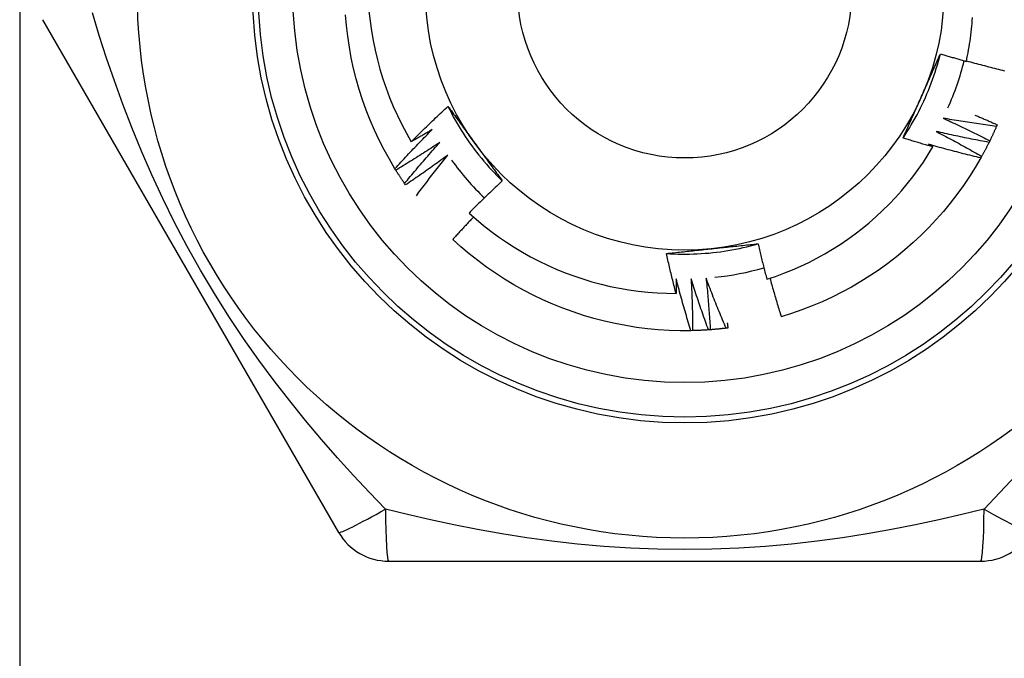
# Model space of a CAD drawing. Header units: inches. Extents: x 5 to 143, y 9 to 75.
# Tile 50 of 125: x 6.9 to 7.236, y 54.834 to 55.052. Entities that reach past the tile are written whole.
import ezdxf

# ---------------------------------------------------------------- set-up
doc = ezdxf.new("R2010")
doc.units = ezdxf.units.IN
doc.header["$MEASUREMENT"] = 0
doc.layers.add('Visible Edges(ANSI)', color=7, linetype='Continuous', lineweight=25)
doc.layers.add('Visible Tangent Edges(ANSI)', color=7, linetype='Continuous', lineweight=25)

msp = doc.modelspace()

# ---------------------------------------------------------------- linework, layer by layer
at = {"layer": 'Visible Edges(ANSI)'}
for p, q in [((6.90753, 55.05214), (7.00868, 54.87694)), ((7.23363, 55.01623), (7.23339, 55.01567)), ((7.02821, 55.00071), (7.0279, 55.00122)), ((7.03153, 54.99567), (7.03118, 54.99616)), ((7.1296, 54.94587), (7.129, 54.94586)), ((7.02573, 54.8671), (7.22803, 54.8671))]:
    msp.add_line(p, q, dxfattribs=at)
at = {"layer": 'Visible Edges(ANSI)', "flags": 128}
for points in [[(7.01903, 55.05504), (7.0194, 55.05168), (7.01987, 55.04834), (7.02044, 55.04502), (7.02112, 55.04172), (7.0219, 55.03844), (7.02279, 55.03518), (7.02378, 55.03196), (7.02487, 55.02876), (7.02606, 55.02559), (7.02735, 55.02246), (7.02874, 55.01938), (7.03022, 55.01635), (7.0318, 55.01336), (7.03346, 55.01043)], [(7.0279, 55.00122), (7.026, 55.00442), (7.02421, 55.00768), (7.02252, 55.011), (7.02094, 55.01436), (7.01947, 55.01778), (7.01811, 55.02124), (7.01686, 55.02475), (7.01573, 55.02829), (7.01471, 55.03187), (7.0138, 55.03548), (7.01301, 55.03911), (7.01233, 55.04277), (7.01178, 55.04645), (7.01134, 55.05014), (7.01102, 55.05385)], [(7.2231, 55.03789), (7.22331, 55.03888), (7.22351, 55.03987), (7.2237, 55.04086), (7.22388, 55.04186), (7.22405, 55.04285), (7.22421, 55.04385), (7.22435, 55.04485), (7.22449, 55.04585), (7.22462, 55.04685), (7.22474, 55.04786), (7.22485, 55.04886), (7.22494, 55.04987), (7.22503, 55.05087), (7.22511, 55.05188), (7.22517, 55.05289)], [(7.20148, 55.0117), (7.20221, 55.0128), (7.20292, 55.01391), (7.20362, 55.01504), (7.2043, 55.01617), (7.20496, 55.01731), (7.20561, 55.01846), (7.20624, 55.01962), (7.20685, 55.02079), (7.20744, 55.02196), (7.20802, 55.02315), (7.20858, 55.02434), (7.20913, 55.02554), (7.20965, 55.02675), (7.21016, 55.02797), (7.21065, 55.0292), (7.21112, 55.03043), (7.21158, 55.03167), (7.21201, 55.03291), (7.21243, 55.03416), (7.21283, 55.03542), (7.21321, 55.03668), (7.21358, 55.03795), (7.21392, 55.03922), (7.21424, 55.0405)], [(7.2078, 55.02595), (7.20807, 55.02656), (7.20834, 55.02717), (7.20861, 55.02778), (7.20889, 55.02839), (7.20916, 55.029), (7.20943, 55.02961), (7.2097, 55.03021), (7.20997, 55.03082), (7.21024, 55.03143), (7.21051, 55.03203), (7.21078, 55.03264), (7.21104, 55.03325), (7.21131, 55.03385), (7.21158, 55.03446), (7.21185, 55.03506), (7.21212, 55.03567), (7.21238, 55.03627), (7.21265, 55.03687), (7.21292, 55.03748), (7.21318, 55.03808), (7.21345, 55.03869), (7.21372, 55.03929), (7.21398, 55.03989), (7.21425, 55.0405)], [(7.21425, 55.0405), (7.21461, 55.04038), (7.21498, 55.04027), (7.21535, 55.04016), (7.21572, 55.04005), (7.21609, 55.03993), (7.21645, 55.03982), (7.21682, 55.03971), (7.21719, 55.0396), (7.21756, 55.03949), (7.21793, 55.03938), (7.2183, 55.03927), (7.21867, 55.03916), (7.21903, 55.03906), (7.2194, 55.03895), (7.21977, 55.03884), (7.22014, 55.03873), (7.22051, 55.03862), (7.22088, 55.03852), (7.22125, 55.03841), (7.22162, 55.03831), (7.22199, 55.0382), (7.22236, 55.0381), (7.22273, 55.03799), (7.2231, 55.03789)], [(7.22314, 55.03808), (7.22382, 55.03789), (7.2245, 55.03771), (7.22519, 55.03752), (7.22587, 55.03733), (7.22655, 55.03715), (7.22723, 55.03697), (7.22791, 55.03679), (7.2286, 55.03661), (7.22928, 55.03643), (7.22996, 55.03625), (7.23065, 55.03607), (7.23133, 55.0359), (7.23202, 55.03573), (7.2327, 55.03555), (7.23339, 55.03538), (7.23407, 55.03521), (7.23476, 55.03504), (7.23545, 55.03488), (7.23613, 55.03471)], [(7.20149, 55.0117), (7.20175, 55.01229), (7.20201, 55.01288), (7.20227, 55.01347), (7.20253, 55.01407), (7.20279, 55.01466), (7.20305, 55.01525), (7.20331, 55.01584), (7.20357, 55.01643), (7.20383, 55.01702), (7.2041, 55.01762), (7.20436, 55.01821), (7.20462, 55.0188), (7.20488, 55.01939), (7.20515, 55.01999), (7.20541, 55.02058), (7.20568, 55.02118), (7.20594, 55.02177), (7.20621, 55.02237), (7.20647, 55.02296), (7.20674, 55.02356), (7.207, 55.02415), (7.20727, 55.02475), (7.20753, 55.02535), (7.2078, 55.02595)], [(7.03346, 55.01043), (7.03398, 55.01095), (7.03449, 55.01146), (7.03501, 55.01197), (7.03552, 55.01248), (7.03604, 55.01299), (7.03655, 55.0135), (7.03707, 55.01401), (7.03759, 55.01452), (7.03811, 55.01502), (7.03863, 55.01553), (7.03916, 55.01603), (7.03968, 55.01654), (7.0402, 55.01704), (7.04073, 55.01754), (7.04125, 55.01804), (7.04178, 55.01854), (7.04231, 55.01904), (7.04284, 55.01954), (7.04337, 55.02003), (7.0439, 55.02053), (7.04443, 55.02102), (7.04496, 55.02152), (7.04549, 55.02201), (7.04603, 55.0225)], [(7.04603, 55.02251), (7.04662, 55.02132), (7.04723, 55.02015), (7.04785, 55.01899), (7.04849, 55.01784), (7.04915, 55.01669), (7.04982, 55.01556), (7.05051, 55.01443), (7.05122, 55.01332), (7.05194, 55.01221), (7.05267, 55.01112), (7.05343, 55.01004), (7.0542, 55.00897), (7.05498, 55.00791), (7.05578, 55.00686), (7.0566, 55.00582), (7.05743, 55.00479), (7.05827, 55.00378), (7.05913, 55.00278), (7.06001, 55.00179), (7.06089, 55.00082), (7.0618, 54.99986), (7.06271, 54.99891), (7.06364, 54.99798), (7.06459, 54.99706)], [(7.04603, 55.0225), (7.04641, 55.02198), (7.04679, 55.02146), (7.04717, 55.02094), (7.04756, 55.02042), (7.04794, 55.0199), (7.04832, 55.01938), (7.0487, 55.01885), (7.04908, 55.01833), (7.04946, 55.01781), (7.04985, 55.01729), (7.05023, 55.01676), (7.05061, 55.01624), (7.05099, 55.01571), (7.05137, 55.01519), (7.05176, 55.01466), (7.05214, 55.01414), (7.05252, 55.01361), (7.05291, 55.01308), (7.05329, 55.01256), (7.05367, 55.01203), (7.05406, 55.0115), (7.05444, 55.01097), (7.05483, 55.01044), (7.05521, 55.00991)], [(7.21516, 55.01846), (7.21583, 55.01816), (7.2165, 55.01785), (7.21717, 55.01754), (7.21784, 55.01723), (7.21851, 55.01692), (7.21918, 55.01661), (7.21985, 55.01629), (7.22052, 55.01598), (7.22118, 55.01566), (7.22185, 55.01534), (7.22251, 55.01502), (7.22318, 55.0147), (7.22384, 55.01438), (7.22451, 55.01406), (7.22517, 55.01373), (7.22583, 55.0134), (7.22649, 55.01308), (7.22715, 55.01275), (7.22781, 55.01242), (7.22847, 55.01209), (7.22913, 55.01175), (7.22979, 55.01142), (7.23045, 55.01108), (7.23111, 55.01075)], [(7.23339, 55.01567), (7.23263, 55.01577), (7.23186, 55.01587), (7.2311, 55.01598), (7.23034, 55.01608), (7.22958, 55.01618), (7.22882, 55.01629), (7.22806, 55.0164), (7.2273, 55.01651), (7.22654, 55.01662), (7.22578, 55.01673), (7.22502, 55.01685), (7.22426, 55.01696), (7.2235, 55.01708), (7.22274, 55.0172), (7.22198, 55.01732), (7.22123, 55.01744), (7.22047, 55.01756), (7.21971, 55.01769), (7.21895, 55.01781), (7.21819, 55.01794), (7.21743, 55.01807), (7.21668, 55.0182), (7.21592, 55.01833), (7.21516, 55.01846)], [(7.22603, 55.01954), (7.22635, 55.01941), (7.22666, 55.01927), (7.22698, 55.01914), (7.2273, 55.019), (7.22762, 55.01886), (7.22793, 55.01873), (7.22825, 55.01859), (7.22857, 55.01846), (7.22889, 55.01832), (7.2292, 55.01818), (7.22952, 55.01804), (7.22984, 55.01791), (7.23015, 55.01777), (7.23047, 55.01763), (7.23079, 55.01749), (7.2311, 55.01735), (7.23142, 55.01721), (7.23173, 55.01707), (7.23205, 55.01693), (7.23236, 55.01679), (7.23268, 55.01665), (7.233, 55.01651), (7.23331, 55.01637), (7.23363, 55.01623)], [(7.0279, 55.00122), (7.02841, 55.00179), (7.02893, 55.00235), (7.02945, 55.00292), (7.02997, 55.00348), (7.0305, 55.00404), (7.03102, 55.00461), (7.03154, 55.00517), (7.03207, 55.00573), (7.03259, 55.00629), (7.03312, 55.00685), (7.03365, 55.0074), (7.03418, 55.00796), (7.03471, 55.00851), (7.03524, 55.00907), (7.03578, 55.00962), (7.03631, 55.01017), (7.03685, 55.01073), (7.03738, 55.01128), (7.03792, 55.01182), (7.03846, 55.01237), (7.039, 55.01292), (7.03954, 55.01347), (7.04008, 55.01401), (7.04063, 55.01456)], [(7.04063, 55.01456), (7.04033, 55.01438), (7.04003, 55.01421), (7.03974, 55.01403), (7.03944, 55.01386), (7.03914, 55.01368), (7.03884, 55.01351), (7.03855, 55.01334), (7.03825, 55.01316), (7.03795, 55.01299), (7.03765, 55.01282), (7.03736, 55.01265), (7.03706, 55.01247), (7.03676, 55.0123), (7.03646, 55.01213), (7.03616, 55.01196), (7.03586, 55.01179), (7.03556, 55.01162), (7.03526, 55.01145), (7.03496, 55.01128), (7.03467, 55.01111), (7.03437, 55.01094), (7.03407, 55.01077), (7.03377, 55.0106), (7.03346, 55.01043)], [(7.23339, 55.01567), (7.2333, 55.01547), (7.23321, 55.01526), (7.23311, 55.01505), (7.23302, 55.01484), (7.23293, 55.01464), (7.23284, 55.01443), (7.23275, 55.01423), (7.23265, 55.01402), (7.23256, 55.01381), (7.23247, 55.01361), (7.23237, 55.0134), (7.23228, 55.0132), (7.23218, 55.01299), (7.23209, 55.01279), (7.23199, 55.01258), (7.23189, 55.01238), (7.2318, 55.01217), (7.2317, 55.01197), (7.2316, 55.01177), (7.2315, 55.01156), (7.23141, 55.01136), (7.23131, 55.01115), (7.23121, 55.01095), (7.23111, 55.01075)], [(7.21169, 55.00865), (7.21126, 55.00877), (7.21084, 55.0089), (7.21041, 55.00902), (7.20998, 55.00914), (7.20956, 55.00926), (7.20913, 55.00939), (7.20871, 55.00951), (7.20828, 55.00964), (7.20786, 55.00976), (7.20743, 55.00989), (7.207, 55.01001), (7.20658, 55.01014), (7.20615, 55.01027), (7.20573, 55.0104), (7.2053, 55.01052), (7.20488, 55.01065), (7.20446, 55.01078), (7.20403, 55.01091), (7.20361, 55.01104), (7.20318, 55.01117), (7.20276, 55.0113), (7.20233, 55.01144), (7.20191, 55.01157), (7.20149, 55.0117)], [(7.21278, 55.01394), (7.21344, 55.0136), (7.21409, 55.01326), (7.21475, 55.01291), (7.2154, 55.01257), (7.21605, 55.01222), (7.2167, 55.01188), (7.21735, 55.01153), (7.218, 55.01118), (7.21865, 55.01083), (7.2193, 55.01048), (7.21995, 55.01012), (7.22059, 55.00977), (7.22124, 55.00941), (7.22189, 55.00905), (7.22253, 55.00869), (7.22318, 55.00833), (7.22382, 55.00797), (7.22446, 55.00761), (7.22511, 55.00725), (7.22575, 55.00688), (7.22639, 55.00651), (7.22703, 55.00615), (7.22767, 55.00578), (7.22831, 55.00541)], [(7.23084, 55.01021), (7.23008, 55.01035), (7.22933, 55.01049), (7.22858, 55.01063), (7.22782, 55.01077), (7.22707, 55.01092), (7.22631, 55.01106), (7.22556, 55.01121), (7.22481, 55.01136), (7.22405, 55.01151), (7.2233, 55.01166), (7.22255, 55.01181), (7.22179, 55.01197), (7.22104, 55.01212), (7.22029, 55.01228), (7.21954, 55.01244), (7.21879, 55.0126), (7.21804, 55.01276), (7.21728, 55.01293), (7.21653, 55.01309), (7.21578, 55.01326), (7.21503, 55.01343), (7.21428, 55.0136), (7.21353, 55.01377), (7.21278, 55.01394)], [(7.23111, 55.01075), (7.2311, 55.01073), (7.23109, 55.0107), (7.23107, 55.01068), (7.23106, 55.01066), (7.23105, 55.01064), (7.23104, 55.01061), (7.23103, 55.01059), (7.23102, 55.01057), (7.23101, 55.01055), (7.231, 55.01052), (7.23099, 55.0105), (7.23097, 55.01048), (7.23096, 55.01045), (7.23095, 55.01043), (7.23094, 55.01041), (7.23093, 55.01039), (7.23092, 55.01036), (7.23091, 55.01034), (7.2309, 55.01032), (7.23088, 55.0103), (7.23087, 55.01027), (7.23086, 55.01025), (7.23085, 55.01023), (7.23084, 55.01021)], [(7.0432, 55.01014), (7.04259, 55.00974), (7.04197, 55.00933), (7.04136, 55.00893), (7.04074, 55.00852), (7.04012, 55.00812), (7.0395, 55.00772), (7.03888, 55.00732), (7.03826, 55.00692), (7.03764, 55.00652), (7.03701, 55.00613), (7.03639, 55.00573), (7.03577, 55.00534), (7.03514, 55.00494), (7.03452, 55.00455), (7.03389, 55.00416), (7.03326, 55.00377), (7.03263, 55.00339), (7.032, 55.003), (7.03137, 55.00261), (7.03074, 55.00223), (7.03011, 55.00185), (7.02948, 55.00146), (7.02885, 55.00108), (7.02821, 55.00071)], [(7.03118, 54.99616), (7.03167, 54.99676), (7.03216, 54.99735), (7.03265, 54.99794), (7.03314, 54.99853), (7.03363, 54.99912), (7.03413, 54.99971), (7.03462, 55.0003), (7.03512, 55.00088), (7.03561, 55.00147), (7.03611, 55.00205), (7.03661, 55.00264), (7.03711, 55.00322), (7.03761, 55.0038), (7.03811, 55.00438), (7.03862, 55.00496), (7.03912, 55.00554), (7.03963, 55.00612), (7.04014, 55.0067), (7.04064, 55.00728), (7.04115, 55.00785), (7.04166, 55.00843), (7.04218, 55.009), (7.04269, 55.00957), (7.0432, 55.01014)], [(7.05521, 55.00991), (7.0556, 55.00937), (7.056, 55.00883), (7.05639, 55.00829), (7.05678, 55.00775), (7.05717, 55.00721), (7.05756, 55.00667), (7.05795, 55.00614), (7.05835, 55.0056), (7.05874, 55.00506), (7.05913, 55.00453), (7.05952, 55.00399), (7.05991, 55.00345), (7.0603, 55.00292), (7.06069, 55.00238), (7.06108, 55.00185), (7.06147, 55.00131), (7.06186, 55.00078), (7.06225, 55.00025), (7.06264, 54.99971), (7.06303, 54.99918), (7.06342, 54.99865), (7.06381, 54.99812), (7.0642, 54.99759), (7.06459, 54.99706)], [(7.15495, 54.96342), (7.15788, 54.9644), (7.16079, 54.96548), (7.16367, 54.96664), (7.1665, 54.96788), (7.1693, 54.96921), (7.17205, 54.97063), (7.17475, 54.97212), (7.17741, 54.9737), (7.18001, 54.97535), (7.18257, 54.97709), (7.18507, 54.9789), (7.18751, 54.98078), (7.1899, 54.98275), (7.19223, 54.98478), (7.1945, 54.98689), (7.19671, 54.98907), (7.19884, 54.99132), (7.2009, 54.99362), (7.20289, 54.99599), (7.20481, 54.99841), (7.20665, 55.00089), (7.20841, 55.00342), (7.21009, 55.00601), (7.21169, 55.00865)], [(7.21017, 55.00955), (7.21024, 55.00951), (7.2103, 55.00947), (7.21036, 55.00944), (7.21043, 55.0094), (7.21049, 55.00936), (7.21055, 55.00932), (7.21062, 55.00929), (7.21068, 55.00925), (7.21074, 55.00921), (7.21081, 55.00917), (7.21087, 55.00914), (7.21093, 55.0091), (7.211, 55.00906), (7.21106, 55.00903), (7.21112, 55.00899), (7.21119, 55.00895), (7.21125, 55.00891), (7.21131, 55.00888), (7.21137, 55.00884), (7.21144, 55.0088), (7.2115, 55.00876), (7.21156, 55.00873), (7.21163, 55.00869), (7.21169, 55.00865)], [(7.22801, 55.00488), (7.22727, 55.00506), (7.22652, 55.00524), (7.22577, 55.00542), (7.22503, 55.0056), (7.22428, 55.00578), (7.22354, 55.00597), (7.22279, 55.00616), (7.22205, 55.00634), (7.2213, 55.00653), (7.22056, 55.00672), (7.21981, 55.00692), (7.21907, 55.00711), (7.21833, 55.0073), (7.21758, 55.0075), (7.21684, 55.0077), (7.2161, 55.0079), (7.21536, 55.0081), (7.21462, 55.0083), (7.21388, 55.00851), (7.21313, 55.00871), (7.21239, 55.00892), (7.21165, 55.00913), (7.21091, 55.00934), (7.21017, 55.00955)], [(7.23084, 55.01021), (7.23074, 55.01), (7.23064, 55.0098), (7.23054, 55.0096), (7.23043, 55.0094), (7.23033, 55.0092), (7.23023, 55.009), (7.23012, 55.00879), (7.23002, 55.00859), (7.22992, 55.00839), (7.22981, 55.00819), (7.22971, 55.00799), (7.2296, 55.00779), (7.2295, 55.00759), (7.22939, 55.00739), (7.22928, 55.00719), (7.22918, 55.00699), (7.22907, 55.00679), (7.22896, 55.0066), (7.22885, 55.0064), (7.22875, 55.0062), (7.22864, 55.006), (7.22853, 55.0058), (7.22842, 55.0056), (7.22831, 55.00541)], [(7.04601, 55.00587), (7.04541, 55.00543), (7.04482, 55.00499), (7.04422, 55.00456), (7.04363, 55.00412), (7.04303, 55.00369), (7.04243, 55.00326), (7.04184, 55.00283), (7.04124, 55.00239), (7.04064, 55.00197), (7.04003, 55.00154), (7.03943, 55.00111), (7.03883, 55.00068), (7.03823, 55.00026), (7.03762, 54.99984), (7.03702, 54.99941), (7.03641, 54.99899), (7.0358, 54.99857), (7.03519, 54.99815), (7.03458, 54.99774), (7.03397, 54.99732), (7.03336, 54.99691), (7.03275, 54.99649), (7.03214, 54.99608), (7.03153, 54.99567)], [(7.03524, 54.99198), (7.03568, 54.99257), (7.03612, 54.99316), (7.03655, 54.99374), (7.03699, 54.99433), (7.03743, 54.99491), (7.03788, 54.9955), (7.03832, 54.99608), (7.03876, 54.99666), (7.03921, 54.99724), (7.03965, 54.99782), (7.0401, 54.9984), (7.04055, 54.99898), (7.041, 54.99956), (7.04145, 55.00014), (7.0419, 55.00072), (7.04235, 55.00129), (7.0428, 55.00187), (7.04326, 55.00244), (7.04371, 55.00301), (7.04417, 55.00359), (7.04463, 55.00416), (7.04509, 55.00473), (7.04555, 55.0053), (7.04601, 55.00587)], [(7.22801, 55.00488), (7.22613, 55.00167), (7.22415, 54.99852), (7.22207, 54.99544), (7.21989, 54.99243), (7.21761, 54.98948), (7.21524, 54.98661), (7.21279, 54.98382), (7.21024, 54.98111), (7.20761, 54.97848), (7.20489, 54.97594), (7.20209, 54.97349), (7.19922, 54.97112), (7.19627, 54.96885), (7.19326, 54.96668), (7.19017, 54.9646), (7.18702, 54.96262), (7.18381, 54.96075), (7.18053, 54.95898), (7.17721, 54.95731), (7.17383, 54.95575), (7.1704, 54.9543), (7.16693, 54.95296), (7.16342, 54.95174), (7.15987, 54.95062)], [(7.22831, 55.00541), (7.2283, 55.00539), (7.22828, 55.00536), (7.22827, 55.00534), (7.22826, 55.00532), (7.22825, 55.0053), (7.22823, 55.00528), (7.22822, 55.00525), (7.22821, 55.00523), (7.2282, 55.00521), (7.22819, 55.00519), (7.22817, 55.00517), (7.22816, 55.00514), (7.22815, 55.00512), (7.22814, 55.0051), (7.22812, 55.00508), (7.22811, 55.00506), (7.2281, 55.00503), (7.22809, 55.00501), (7.22807, 55.00499), (7.22806, 55.00497), (7.22805, 55.00495), (7.22804, 55.00492), (7.22803, 55.0049), (7.22801, 55.00488)], [(7.03118, 54.99616), (7.03105, 54.99635), (7.03093, 54.99654), (7.0308, 54.99672), (7.03067, 54.99691), (7.03055, 54.9971), (7.03042, 54.99729), (7.03029, 54.99747), (7.03017, 54.99766), (7.03004, 54.99785), (7.02992, 54.99804), (7.0298, 54.99823), (7.02967, 54.99842), (7.02955, 54.99861), (7.02942, 54.9988), (7.0293, 54.99899), (7.02918, 54.99918), (7.02906, 54.99937), (7.02894, 54.99956), (7.02881, 54.99975), (7.02869, 54.99994), (7.02857, 55.00013), (7.02845, 55.00032), (7.02833, 55.00051), (7.02821, 55.00071)], [(7.06459, 54.99706), (7.0641, 54.99661), (7.06362, 54.99616), (7.06314, 54.99571), (7.06266, 54.99526), (7.06218, 54.99481), (7.06171, 54.99435), (7.06123, 54.9939), (7.06075, 54.99345), (7.06028, 54.99299), (7.0598, 54.99253), (7.05933, 54.99208), (7.05885, 54.99162), (7.05838, 54.99116), (7.05791, 54.9907), (7.05744, 54.99024), (7.05697, 54.98978), (7.0565, 54.98932), (7.05603, 54.98886), (7.05556, 54.98839), (7.0551, 54.98793), (7.05463, 54.98746), (7.05417, 54.987), (7.0537, 54.98653), (7.05324, 54.98606)], [(7.05476, 54.9847), (7.05446, 54.98438), (7.05416, 54.98407), (7.05386, 54.98375), (7.05357, 54.98344), (7.05327, 54.98312), (7.05297, 54.9828), (7.05267, 54.98248), (7.05238, 54.98217), (7.05208, 54.98185), (7.05178, 54.98153), (7.05149, 54.98121), (7.05119, 54.98089), (7.05089, 54.98057), (7.0506, 54.98025), (7.0503, 54.97993), (7.05001, 54.97961), (7.04972, 54.97929), (7.04942, 54.97897), (7.04913, 54.97865), (7.04884, 54.97833), (7.04854, 54.97801), (7.04825, 54.97768), (7.04796, 54.97736), (7.04767, 54.97704)], [(7.05324, 54.98606), (7.05566, 54.98392), (7.05815, 54.98185), (7.06069, 54.97986), (7.0633, 54.97794), (7.06596, 54.97611), (7.06867, 54.97436), (7.07144, 54.9727), (7.07426, 54.97112), (7.07713, 54.96963), (7.08005, 54.96822), (7.08301, 54.96691), (7.08602, 54.96568), (7.08905, 54.96455), (7.09212, 54.96352), (7.09521, 54.96259), (7.09833, 54.96175), (7.10148, 54.961), (7.10464, 54.96036), (7.10782, 54.95981), (7.11102, 54.95937), (7.11424, 54.95902), (7.11746, 54.95877), (7.1207, 54.95863), (7.12394, 54.95858)], [(7.129, 54.94586), (7.12528, 54.94585), (7.12156, 54.94596), (7.11785, 54.94619), (7.11415, 54.94654), (7.11045, 54.947), (7.10678, 54.94759), (7.10313, 54.94829), (7.0995, 54.94911), (7.0959, 54.95004), (7.09233, 54.95109), (7.0888, 54.95226), (7.0853, 54.95353), (7.08185, 54.95492), (7.07844, 54.95642), (7.07509, 54.95802), (7.07179, 54.95973), (7.06854, 54.96155), (7.06535, 54.96347), (7.06223, 54.96549), (7.05917, 54.96761), (7.05618, 54.96983), (7.05327, 54.97214), (7.05043, 54.97454), (7.04767, 54.97704)], [(7.12064, 54.97223), (7.12196, 54.97215), (7.12327, 54.97209), (7.12459, 54.97205), (7.12591, 54.97202), (7.12723, 54.97202), (7.12855, 54.97204), (7.12987, 54.97207), (7.13119, 54.97212), (7.1325, 54.9722), (7.13382, 54.97229), (7.13513, 54.9724), (7.13645, 54.97253), (7.13776, 54.97268), (7.13907, 54.97285), (7.14037, 54.97304), (7.14167, 54.97324), (7.14297, 54.97347), (7.14427, 54.97371), (7.14556, 54.97398), (7.14685, 54.97426), (7.14813, 54.97456), (7.14941, 54.97488), (7.15069, 54.97522), (7.15196, 54.97557)], [(7.12064, 54.97222), (7.12128, 54.97229), (7.12192, 54.97237), (7.12256, 54.97244), (7.12321, 54.97251), (7.12385, 54.97258), (7.12449, 54.97265), (7.12513, 54.97272), (7.12578, 54.97278), (7.12642, 54.97285), (7.12707, 54.97292), (7.12771, 54.97299), (7.12836, 54.97306), (7.129, 54.97313), (7.12965, 54.9732), (7.13029, 54.97327), (7.13094, 54.97333), (7.13159, 54.9734), (7.13223, 54.97347), (7.13288, 54.97354), (7.13353, 54.97361), (7.13418, 54.97368), (7.13483, 54.97374), (7.13548, 54.97381), (7.13614, 54.97388)], [(7.13614, 54.97388), (7.1368, 54.97395), (7.13746, 54.97402), (7.13813, 54.97409), (7.13879, 54.97416), (7.13945, 54.97423), (7.14012, 54.9743), (7.14078, 54.97437), (7.14144, 54.97444), (7.1421, 54.97451), (7.14276, 54.97458), (7.14342, 54.97465), (7.14408, 54.97472), (7.14474, 54.97479), (7.14539, 54.97486), (7.14605, 54.97493), (7.14671, 54.975), (7.14737, 54.97507), (7.14802, 54.97514), (7.14868, 54.97521), (7.14933, 54.97529), (7.14999, 54.97536), (7.15065, 54.97543), (7.1513, 54.9755), (7.15196, 54.97557)], [(7.15196, 54.97557), (7.15207, 54.97507), (7.15219, 54.97456), (7.15231, 54.97405), (7.15243, 54.97354), (7.15255, 54.97303), (7.15267, 54.97253), (7.15279, 54.97202), (7.15291, 54.97151), (7.15303, 54.971), (7.15315, 54.9705), (7.15328, 54.96999), (7.1534, 54.96948), (7.15353, 54.96898), (7.15365, 54.96847), (7.15378, 54.96796), (7.15391, 54.96746), (7.15403, 54.96695), (7.15416, 54.96645), (7.15429, 54.96594), (7.15442, 54.96544), (7.15455, 54.96493), (7.15468, 54.96443), (7.15482, 54.96392), (7.15495, 54.96342)], [(7.12394, 54.95858), (7.12379, 54.95915), (7.12365, 54.95972), (7.1235, 54.96028), (7.12336, 54.96085), (7.12321, 54.96141), (7.12307, 54.96198), (7.12293, 54.96255), (7.12279, 54.96312), (7.12265, 54.96368), (7.12251, 54.96425), (7.12237, 54.96482), (7.12223, 54.96539), (7.12209, 54.96596), (7.12196, 54.96652), (7.12182, 54.96709), (7.12169, 54.96766), (7.12155, 54.96823), (7.12142, 54.9688), (7.12129, 54.96937), (7.12116, 54.96994), (7.12103, 54.97051), (7.1209, 54.97108), (7.12077, 54.97165), (7.12064, 54.97222)], [(7.13418, 54.96382), (7.13426, 54.96309), (7.13434, 54.96236), (7.13441, 54.96162), (7.13448, 54.96089), (7.13455, 54.96015), (7.13462, 54.95942), (7.13469, 54.95868), (7.13476, 54.95795), (7.13482, 54.95721), (7.13489, 54.95648), (7.13495, 54.95574), (7.13501, 54.95501), (7.13507, 54.95427), (7.13513, 54.95354), (7.13518, 54.9528), (7.13524, 54.95206), (7.13529, 54.95133), (7.13534, 54.95059), (7.1354, 54.94985), (7.13544, 54.94912), (7.13549, 54.94838), (7.13554, 54.94764), (7.13558, 54.9469), (7.13563, 54.94617)], [(7.14103, 54.9467), (7.14073, 54.94741), (7.14043, 54.94812), (7.14013, 54.94882), (7.13983, 54.94953), (7.13954, 54.95024), (7.13924, 54.95095), (7.13895, 54.95166), (7.13866, 54.95237), (7.13837, 54.95308), (7.13808, 54.95379), (7.13779, 54.95451), (7.13751, 54.95522), (7.13722, 54.95593), (7.13694, 54.95665), (7.13666, 54.95736), (7.13638, 54.95808), (7.1361, 54.95879), (7.13582, 54.95951), (7.13554, 54.96023), (7.13527, 54.96095), (7.135, 54.96166), (7.13472, 54.96238), (7.13445, 54.9631), (7.13418, 54.96382)], [(7.15599, 54.96376), (7.15614, 54.96321), (7.1563, 54.96266), (7.15645, 54.96211), (7.1566, 54.96156), (7.15676, 54.96101), (7.15692, 54.96046), (7.15707, 54.95991), (7.15723, 54.95937), (7.15739, 54.95882), (7.15755, 54.95827), (7.15771, 54.95772), (7.15787, 54.95717), (7.15803, 54.95663), (7.1582, 54.95608), (7.15836, 54.95553), (7.15852, 54.95499), (7.15869, 54.95444), (7.15886, 54.95389), (7.15902, 54.95335), (7.15919, 54.9528), (7.15936, 54.95226), (7.15953, 54.95171), (7.1597, 54.95117), (7.15987, 54.95062)], [(7.12397, 54.96359), (7.12397, 54.96339), (7.12397, 54.96318), (7.12397, 54.96297), (7.12397, 54.96276), (7.12397, 54.96255), (7.12397, 54.96234), (7.12397, 54.96213), (7.12397, 54.96192), (7.12397, 54.96172), (7.12397, 54.96151), (7.12396, 54.9613), (7.12396, 54.96109), (7.12396, 54.96088), (7.12396, 54.96067), (7.12396, 54.96046), (7.12396, 54.96025), (7.12396, 54.96005), (7.12396, 54.95984), (7.12395, 54.95963), (7.12395, 54.95942), (7.12395, 54.95921), (7.12395, 54.959), (7.12394, 54.95879), (7.12394, 54.95858)], [(7.129, 54.94586), (7.12877, 54.94659), (7.12855, 54.94732), (7.12833, 54.94806), (7.12811, 54.94879), (7.12789, 54.94953), (7.12767, 54.95027), (7.12745, 54.951), (7.12723, 54.95174), (7.12702, 54.95248), (7.12681, 54.95322), (7.12659, 54.95395), (7.12638, 54.95469), (7.12617, 54.95543), (7.12597, 54.95617), (7.12576, 54.95691), (7.12556, 54.95765), (7.12535, 54.95839), (7.12515, 54.95914), (7.12495, 54.95988), (7.12475, 54.96062), (7.12455, 54.96136), (7.12436, 54.96211), (7.12416, 54.96285), (7.12397, 54.96359)], [(7.12908, 54.96358), (7.12912, 54.96284), (7.12915, 54.9621), (7.12919, 54.96137), (7.12922, 54.96063), (7.12926, 54.95989), (7.12929, 54.95915), (7.12932, 54.95842), (7.12935, 54.95768), (7.12937, 54.95694), (7.1294, 54.9562), (7.12942, 54.95547), (7.12945, 54.95473), (7.12947, 54.95399), (7.12949, 54.95325), (7.12951, 54.95251), (7.12952, 54.95178), (7.12954, 54.95104), (7.12955, 54.9503), (7.12956, 54.94956), (7.12957, 54.94882), (7.12958, 54.94809), (7.12959, 54.94735), (7.1296, 54.94661), (7.1296, 54.94587)], [(7.13503, 54.94612), (7.13476, 54.94684), (7.1345, 54.94757), (7.13424, 54.94829), (7.13398, 54.94901), (7.13372, 54.94973), (7.13346, 54.95046), (7.13321, 54.95118), (7.13295, 54.95191), (7.1327, 54.95263), (7.13245, 54.95336), (7.1322, 54.95409), (7.13195, 54.95481), (7.13171, 54.95554), (7.13146, 54.95627), (7.13122, 54.957), (7.13097, 54.95773), (7.13073, 54.95846), (7.13049, 54.95919), (7.13025, 54.95992), (7.13001, 54.96065), (7.12978, 54.96138), (7.12954, 54.96211), (7.12931, 54.96284), (7.12908, 54.96358)], [(7.14143, 54.94855), (7.14144, 54.94847), (7.14144, 54.9484), (7.14145, 54.94833), (7.14146, 54.94825), (7.14147, 54.94818), (7.14148, 54.9481), (7.14149, 54.94803), (7.14149, 54.94796), (7.1415, 54.94788), (7.14151, 54.94781), (7.14152, 54.94774), (7.14153, 54.94766), (7.14154, 54.94759), (7.14154, 54.94751), (7.14155, 54.94744), (7.14156, 54.94737), (7.14157, 54.94729), (7.14158, 54.94722), (7.14159, 54.94715), (7.14159, 54.94707), (7.1416, 54.947), (7.14161, 54.94693), (7.14162, 54.94685), (7.14163, 54.94678)], [(7.13503, 54.94612), (7.1348, 54.94611), (7.13457, 54.94609), (7.13435, 54.94608), (7.13412, 54.94606), (7.1339, 54.94605), (7.13367, 54.94604), (7.13345, 54.94602), (7.13322, 54.94601), (7.13299, 54.946), (7.13277, 54.94599), (7.13254, 54.94598), (7.13232, 54.94596), (7.13209, 54.94595), (7.13186, 54.94594), (7.13164, 54.94593), (7.13141, 54.94593), (7.13119, 54.94592), (7.13096, 54.94591), (7.13073, 54.9459), (7.13051, 54.94589), (7.13028, 54.94589), (7.13006, 54.94588), (7.12983, 54.94587), (7.1296, 54.94587)], [(7.13563, 54.94617), (7.1356, 54.94617), (7.13558, 54.94616), (7.13555, 54.94616), (7.13553, 54.94616), (7.1355, 54.94616), (7.13548, 54.94616), (7.13545, 54.94615), (7.13543, 54.94615), (7.1354, 54.94615), (7.13538, 54.94615), (7.13535, 54.94615), (7.13533, 54.94615), (7.1353, 54.94614), (7.13528, 54.94614), (7.13525, 54.94614), (7.13523, 54.94614), (7.1352, 54.94614), (7.13518, 54.94613), (7.13515, 54.94613), (7.13513, 54.94613), (7.1351, 54.94613), (7.13508, 54.94613), (7.13505, 54.94613), (7.13503, 54.94612)], [(7.14103, 54.9467), (7.1408, 54.94668), (7.14058, 54.94665), (7.14035, 54.94662), (7.14013, 54.9466), (7.1399, 54.94657), (7.13968, 54.94655), (7.13945, 54.94652), (7.13923, 54.9465), (7.13901, 54.94647), (7.13878, 54.94645), (7.13856, 54.94643), (7.13833, 54.9464), (7.13811, 54.94638), (7.13788, 54.94636), (7.13766, 54.94634), (7.13743, 54.94632), (7.1372, 54.9463), (7.13698, 54.94628), (7.13675, 54.94626), (7.13653, 54.94624), (7.1363, 54.94622), (7.13608, 54.9462), (7.13585, 54.94618), (7.13563, 54.94617)], [(7.14163, 54.94678), (7.1416, 54.94677), (7.14158, 54.94677), (7.14155, 54.94677), (7.14153, 54.94677), (7.1415, 54.94676), (7.14148, 54.94676), (7.14145, 54.94676), (7.14143, 54.94675), (7.1414, 54.94675), (7.14138, 54.94675), (7.14135, 54.94674), (7.14133, 54.94674), (7.1413, 54.94674), (7.14128, 54.94673), (7.14125, 54.94673), (7.14123, 54.94673), (7.1412, 54.94672), (7.14118, 54.94672), (7.14115, 54.94672), (7.14113, 54.94671), (7.1411, 54.94671), (7.14108, 54.94671), (7.14105, 54.94671), (7.14103, 54.9467)]]:
    msp.add_lwpolyline(points, dxfattribs=at)
at = {"layer": 'Visible Edges(ANSI)'}
for radius in [0.18701, 0.13386, 0.08858]:
    msp.add_circle((7.12688, 55.06198), radius, dxfattribs=at)
for centre, radius, start, end in [((7.12688, 55.06198), 0.09843, 336.0181, 345.9569), ((7.12688, 55.06198), 0.09843, 216.0181, 225.9569), ((7.12688, 55.06198), 0.09843, 276.0181, 285.9569), ((7.02573, 54.88678), 0.01969, 210, 270), ((7.22803, 54.88678), 0.01969, 270, 330)]:
    msp.add_arc(centre, radius, start, end, dxfattribs=at)
at = {"layer": 'Visible Tangent Edges(ANSI)'}
msp.add_line((6.89973, 55.42898), (6.89973, 28.12018), dxfattribs=at)
at = {"layer": 'Visible Tangent Edges(ANSI)', "flags": 128}
for points in [[(7.02463, 54.88488), (7.01921, 54.89055), (7.01375, 54.8964), (7.00828, 54.90246), (7.00281, 54.90871), (6.99738, 54.91517), (6.99198, 54.92183), (6.98665, 54.92871), (6.9814, 54.93582), (6.97623, 54.94316), (6.97117, 54.95075), (6.96625, 54.95855), (6.96149, 54.96654), (6.95696, 54.97465), (6.95266, 54.98281), (6.94862, 54.99099), (6.94484, 54.99915), (6.94132, 55.00725), (6.93803, 55.0153), (6.93497, 55.02328), (6.93211, 55.03119), (6.92943, 55.03903), (6.92693, 55.04678), (6.92458, 55.05444)], [(7.24001, 54.89642), (7.23455, 54.89055), (7.22913, 54.88488)], [(7.22912, 54.88488), (7.22151, 54.88302), (7.21371, 54.88123), (7.20573, 54.87951), (7.19758, 54.87791), (7.18927, 54.87642), (7.18081, 54.87509), (7.17219, 54.87391), (7.1634, 54.87291), (7.15446, 54.87211), (7.14536, 54.87152), (7.13615, 54.87116), (7.12685, 54.87103), (7.11755, 54.87116), (7.10832, 54.87152), (7.09924, 54.87211), (7.0903, 54.87292), (7.08152, 54.87391), (7.07291, 54.87509), (7.06445, 54.87643), (7.05616, 54.87791), (7.04803, 54.87951), (7.04006, 54.88122), (7.03225, 54.88302), (7.02463, 54.88488)]]:
    msp.add_lwpolyline(points, dxfattribs=at)
at = {"layer": 'Visible Tangent Edges(ANSI)'}
for radius in [0.14764, 0.14567, 0.05709]:
    msp.add_circle((7.12688, 55.06198), radius, dxfattribs=at)
for centre, major_axis, start_param, end_param in [((7.02573, 54.88678), (-0.01705, -0.00984), 0, 1.474012), ((7.02573, 54.88678), (0, -0.01969), 4.809173, 6.283185), ((7.22803, 54.88678), (0, -0.01969), 0, 1.474012), ((7.22803, 54.88678), (0.01705, -0.00984), 4.809173, 6.283185)]:
    msp.add_ellipse(centre, major_axis=major_axis, ratio=0.056054, start_param=start_param, end_param=end_param, dxfattribs=at)

doc.saveas('drawing.dxf')
